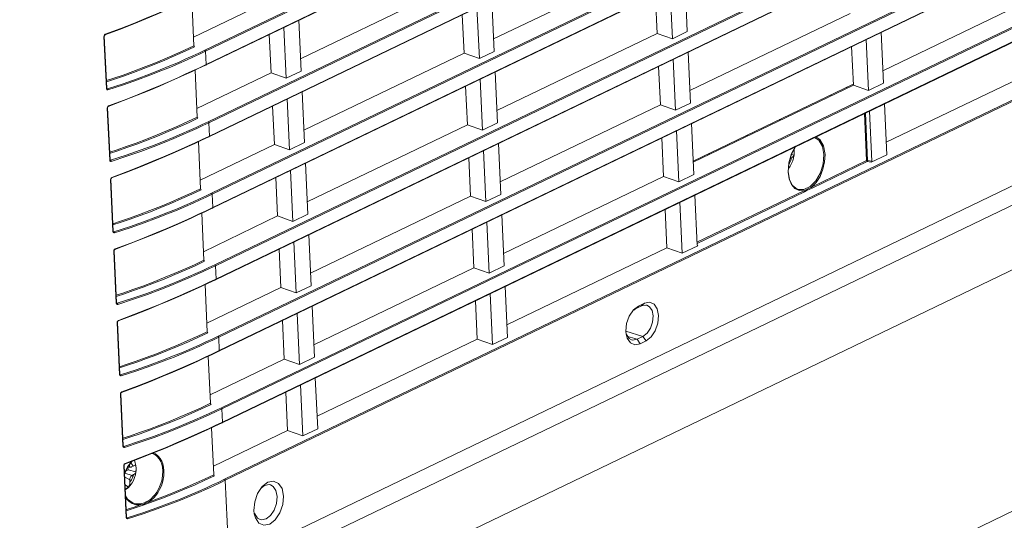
# Model space of a CAD drawing. Header units: millimetres. Extents: x 3925 to 5043, y -86 to 778.
# Tile 144 of 159: x 4868 to 4895, y 451 to 465. Entities that reach past the tile are written whole.
import ezdxf

# ---------------------------------------------------------------- set-up
doc = ezdxf.new("R2010")
doc.units = ezdxf.units.MM
doc.header["$LTSCALE"] = 46.255
for name, color, linetype in [('140-155102-0DXF_CONTINUOUS_LINE', 7, 'CONTINUOUS'), ('85-1A626G050DXF_CONTINUOUS_LINE', 7, 'CONTINUOUS'), ('H30-BOTTOM-CDXF_CONTINUOUS_LINE', 7, 'CONTINUOUS'), ('H30-LEFT-COVDXF_CONTINUOUS_LINE', 7, 'CONTINUOUS')]:
    doc.layers.add(name, color=color, linetype=linetype)

msp = doc.modelspace()

# ---------------------------------------------------------------- linework, layer by layer
at = {"layer": '140-155102-0DXF_CONTINUOUS_LINE', "color": 7, "linetype": 'Continuous', "lineweight": 0}
msp.add_line((4849.5562, 429.1649), (4908.9313, 457.7746), dxfattribs=at)
at = {"layer": '85-1A626G050DXF_CONTINUOUS_LINE', "color": 7, "linetype": 'Continuous', "lineweight": 0}
for p, q in [((4889.1846, 461.0271), (4889.2577, 461.0075)), ((4889.2602, 461.0368), (4889.2577, 461.0075)), ((4889.1899, 460.9333), (4889.1498, 460.9139)), ((4889.1497, 460.703), (4889.1027, 460.638)), ((4871.0922, 452.5946), (4871.1168, 452.5292)), ((4870.863, 452.3075), (4870.9167, 452.3334)), ((4870.9009, 452.3933), (4871.0008, 452.4074)), ((4870.9167, 452.3334), (4870.9139, 452.3951)), ((4870.9167, 452.3334), (4871.1346, 452.2749)), ((4871.0562, 452.4316), (4871.0161, 452.4122)), ((4871.1371, 452.3042), (4871.1346, 452.2749)), ((4870.823, 452.1423), (4870.9657, 452.0576)), ((4870.8324, 452.238), (4871.0267, 452.1814)), ((4870.9683, 452.0009), (4870.9657, 452.0576)), ((4871.0669, 452.2007), (4871.0267, 452.1814)), ((4870.8333, 451.9184), (4870.9286, 451.8573)), ((4870.8609, 451.817), (4870.8384, 451.8069))]:
    msp.add_line(p, q, dxfattribs=at)
for points in [[(4889.2585, 461.0134), (4889.2442, 460.9307), (4889.221, 460.8509), (4889.1893, 460.7743), (4889.1497, 460.703)], [(4889.2577, 461.0075), (4889.2504, 460.9863), (4889.2366, 460.9666), (4889.2163, 460.9487), (4889.1899, 460.9333)], [(4889.2562, 461.1636), (4889.2573, 461.1554), (4889.26, 461.1256), (4889.2613, 461.0959)], [(4889.2581, 461.1671), (4889.2631, 461.0972), (4889.2585, 461.0134)], [(4889.2613, 461.0959), (4889.2614, 461.0663), (4889.2602, 461.0368)], [(4889.1899, 460.9333), (4889.1798, 460.8957), (4889.1669, 460.8591), (4889.1513, 460.8241), (4889.1333, 460.7911), (4889.1141, 460.762)], [(4870.9466, 452.4731), (4870.9486, 452.4557), (4870.9532, 452.4402), (4870.9599, 452.4271), (4870.9687, 452.417), (4870.9791, 452.4103), (4870.9908, 452.4072), (4871.0008, 452.4074)], [(4870.9879, 452.5148), (4870.9893, 452.5142), (4871.0094, 452.4996), (4871.0275, 452.4807), (4871.0432, 452.4579), (4871.0562, 452.4316)], [(4871.0008, 452.4074), (4871.0033, 452.4079), (4871.0161, 452.4122)], [(4871.0562, 452.4316), (4871.0779, 452.4427), (4871.0957, 452.4535), (4871.1096, 452.4638), (4871.1194, 452.4735), (4871.125, 452.4824)], [(4871.1168, 452.5292), (4871.1341, 452.4481), (4871.14, 452.3647), (4871.1354, 452.2808)], [(4871.125, 452.4824), (4871.1303, 452.4526), (4871.1342, 452.4229), (4871.1369, 452.3931), (4871.1382, 452.3633)], [(4871.1382, 452.3633), (4871.1383, 452.3337), (4871.1371, 452.3042)], [(4871.0267, 452.1814), (4871.0141, 452.1735), (4871.0021, 452.1623), (4870.9912, 452.1484), (4870.9818, 452.1321), (4870.9743, 452.1142), (4870.969, 452.0953), (4870.9661, 452.0762), (4870.9657, 452.0576)], [(4871.0669, 452.2007), (4871.0567, 452.1631), (4871.0438, 452.1266), (4871.0282, 452.0915), (4871.0102, 452.0585), (4870.9902, 452.0282), (4870.9683, 452.0009)], [(4871.1354, 452.2808), (4871.1211, 452.1981), (4871.098, 452.1183), (4871.0662, 452.0417), (4871.0267, 451.9704), (4870.9796, 451.9055)], [(4871.1346, 452.2749), (4871.1273, 452.2537), (4871.1135, 452.234), (4871.0932, 452.2162), (4871.0669, 452.2007)], [(4870.9796, 451.9055), (4870.9258, 451.8486), (4870.8686, 451.8029), (4870.8394, 451.7859)], [(4870.9286, 451.8573), (4870.9076, 451.8429), (4870.885, 451.8294), (4870.8609, 451.817)], [(4870.9683, 452.0009), (4870.9682, 451.9732), (4870.9657, 451.9499), (4870.9618, 451.93), (4870.9569, 451.9128), (4870.9512, 451.8974), (4870.9446, 451.8833), (4870.9371, 451.87), (4870.9286, 451.8573)]]:
    msp.add_lwpolyline(points, dxfattribs=at)
at = {"layer": 'H30-BOTTOM-CDXF_CONTINUOUS_LINE', "color": 7, "linetype": 'Continuous', "lineweight": 0}
for p, q in [((4870.1666, 445.751), (4908.6317, 464.2853)), ((4887.9719, 461.5327), (4887.9706, 461.5604)), ((4886.9302, 461.0307), (4886.8935, 461.0414))]:
    msp.add_line(p, q, dxfattribs=at)
at = {"layer": 'H30-LEFT-COVDXF_CONTINUOUS_LINE', "color": 7, "linetype": 'Continuous', "lineweight": 0}
for p, q in [((4907.8767, 480.6896), (4873.0332, 463.9003)), ((4907.8784, 480.6541), (4873.0508, 463.8726)), ((4873.048, 463.497), (4907.8952, 480.2879)), ((4873.0521, 463.4883), (4907.8957, 480.2776)), ((4907.9674, 478.7182), (4873.1239, 461.9289)), ((4907.9691, 478.6828), (4873.1415, 461.9012)), ((4873.1387, 461.5256), (4907.9859, 478.3166)), ((4873.1428, 461.5169), (4907.9864, 478.3062)), ((4908.0582, 476.7468), (4873.2146, 459.9575)), ((4908.0598, 476.7114), (4873.2323, 459.9298)), ((4873.2294, 459.5542), (4908.0767, 476.3452)), ((4873.2336, 459.5455), (4908.0771, 476.3348)), ((4908.1489, 474.7754), (4873.3053, 457.9862)), ((4908.1505, 474.74), (4873.323, 457.9584)), ((4873.3202, 457.5828), (4908.1674, 474.3738)), ((4873.3243, 457.5741), (4908.1679, 474.3634)), ((4908.2396, 472.804), (4873.3961, 456.0148)), ((4908.2413, 472.7686), (4873.4137, 455.987)), ((4873.4109, 455.6114), (4908.2581, 472.4024)), ((4873.415, 455.6027), (4908.2586, 472.392)), ((4908.3304, 470.8326), (4873.4868, 454.0434)), ((4908.332, 470.7972), (4873.5045, 454.0156)), ((4873.5016, 453.64), (4908.3489, 470.431)), ((4873.5058, 453.6314), (4908.3493, 470.4206)), ((4908.4211, 468.8613), (4873.5775, 452.072)), ((4908.4227, 468.8258), (4873.5952, 452.0442)), ((4908.5276, 466.5481), (4873.7, 449.7665)), ((4880.9854, 464.2116), (4885.3955, 466.3366)), ((4908.5512, 466.0337), (4873.378, 449.0856)), ((4875.67, 463.6655), (4880.0801, 465.7905)), ((4885.907, 464.2179), (4885.8424, 465.621)), ((4886.252, 465.8184), (4886.3166, 464.4152)), ((4872.7333, 464.024), (4872.6735, 465.323)), ((4885.4374, 465.4259), (4885.4862, 464.3652)), ((4891.707, 463.3324), (4896.117, 465.4574)), ((4872.7224, 464.2603), (4874.7647, 465.2444)), ((4880.5916, 463.6718), (4880.527, 465.0749)), ((4880.9366, 465.2723), (4881.0012, 463.8691)), ((4880.122, 464.8798), (4880.1708, 463.8191)), ((4886.3916, 462.7863), (4890.8016, 464.9113)), ((4875.2762, 463.1257), (4875.2116, 464.5288)), ((4875.6212, 464.7262), (4875.6858, 463.323)), ((4870.3206, 462.8416), (4870.2545, 464.2783)), ((4870.3302, 462.8497), (4870.264, 464.2863)), ((4870.2686, 464.321), (4870.2912, 464.3384)), ((4874.8066, 464.3337), (4874.8554, 463.273)), ((4881.0762, 462.2402), (4885.4862, 464.3652)), ((4885.4862, 464.3652), (4885.907, 464.2179)), ((4886.3166, 464.4152), (4885.907, 464.2179)), ((4891.6581, 464.3931), (4891.7227, 462.99)), ((4890.8435, 464.0006), (4890.8923, 462.9399)), ((4891.3131, 462.7926), (4891.2485, 464.1958)), ((4873.0508, 463.8726), (4873.0677, 463.5064)), ((4875.7608, 461.6941), (4880.1708, 463.8191)), ((4880.1708, 463.8191), (4880.5916, 463.6718)), ((4881.0012, 463.8691), (4880.5916, 463.6718)), ((4886.3427, 463.847), (4886.4073, 462.4439)), ((4872.8494, 463.3915), (4873.0521, 463.4883)), ((4872.8647, 463.4095), (4873.048, 463.497)), ((4885.5281, 463.4545), (4885.5769, 462.3938)), ((4885.9977, 462.2465), (4885.9331, 463.6497)), ((4891.7977, 461.361), (4896.2077, 463.486)), ((4872.475, 463.2175), (4872.6617, 463.3035)), ((4872.49, 463.2353), (4872.6768, 463.3214)), ((4872.6617, 463.3035), (4872.8494, 463.3915)), ((4872.6768, 463.3214), (4872.8647, 463.4095)), ((4872.824, 462.0526), (4872.7642, 463.3516)), ((4872.8131, 462.2889), (4874.8554, 463.273)), ((4874.8554, 463.273), (4875.2762, 463.1257)), ((4875.6858, 463.323), (4875.2762, 463.1257)), ((4881.0273, 463.3009), (4881.0919, 461.8978)), ((4880.2127, 462.9084), (4880.2615, 461.8477)), ((4880.6823, 461.7004), (4880.6177, 463.1036)), ((4890.8911, 462.9676), (4886.481, 460.8426)), ((4886.4823, 460.8149), (4890.8923, 462.9399)), ((4890.7143, 462.8824), (4890.7156, 462.8547)), ((4890.8923, 462.9399), (4891.3131, 462.7926)), ((4891.7227, 462.99), (4891.3131, 462.7926)), ((4870.3473, 462.8371), (4870.3288, 462.8472)), ((4870.3349, 462.8383), (4870.3344, 462.8386)), ((4870.3349, 462.8383), (4870.3347, 462.8384)), ((4875.7119, 462.7548), (4875.7765, 461.3517)), ((4890.2737, 462.6418), (4890.2725, 462.6695)), ((4870.3593, 462.3496), (4870.3819, 462.367)), ((4874.8973, 462.3623), (4874.9461, 461.3016)), ((4875.3669, 461.1543), (4875.3023, 462.5574)), ((4881.1669, 460.2688), (4885.5769, 462.3938)), ((4885.5769, 462.3938), (4885.9977, 462.2465)), ((4886.4073, 462.4439), (4885.9977, 462.2465)), ((4891.7489, 462.4217), (4891.8134, 461.0186)), ((4870.4113, 460.8702), (4870.3452, 462.3069)), ((4870.4209, 460.8783), (4870.3548, 462.3149)), ((4891.2572, 460.8589), (4891.1975, 462.1561)), ((4891.2829, 460.8629), (4891.2229, 462.1683)), ((4891.4008, 460.8423), (4891.3372, 462.2234)), ((4873.1415, 461.9012), (4873.1584, 461.535)), ((4875.8515, 459.7227), (4880.2615, 461.8477)), ((4880.2615, 461.8477), (4880.6823, 461.7004)), ((4881.0919, 461.8978), (4880.6823, 461.7004)), ((4886.4335, 461.8756), (4886.498, 460.4725)), ((4888.8619, 461.9899), (4888.9023, 461.981)), ((4872.9554, 461.4381), (4873.1387, 461.5256)), ((4886.0884, 460.2751), (4886.0238, 461.6783)), ((4872.5658, 461.2461), (4872.7524, 461.3321)), ((4872.5807, 461.2639), (4872.7676, 461.35)), ((4872.7524, 461.3321), (4872.9401, 461.4201)), ((4872.7676, 461.35), (4872.9554, 461.4381)), ((4872.9147, 460.0812), (4872.8549, 461.3802)), ((4872.9039, 460.3175), (4874.9461, 461.3016)), ((4872.9401, 461.4201), (4873.1428, 461.5169)), ((4874.9461, 461.3016), (4875.3669, 461.1543)), ((4875.7765, 461.3517), (4875.3669, 461.1543)), ((4881.1181, 461.3295), (4881.1826, 459.9264)), ((4885.6189, 461.4831), (4885.6677, 460.4224)), ((4880.773, 459.729), (4880.7084, 461.1322)), ((4891.8134, 461.0186), (4891.3847, 460.812)), ((4870.438, 460.8657), (4870.4196, 460.8758)), ((4870.4256, 460.8669), (4870.4252, 460.8672)), ((4870.4256, 460.8669), (4870.4254, 460.867)), ((4875.8027, 460.7834), (4875.8672, 459.3803)), ((4880.3035, 460.937), (4880.3523, 459.8763)), ((4891.2572, 460.8589), (4889.7381, 460.1269)), ((4891.2749, 460.8312), (4889.7557, 460.0992)), ((4891.3847, 460.812), (4891.2749, 460.8312)), ((4891.4008, 460.8423), (4891.2829, 460.8629)), ((4875.4576, 459.1829), (4875.393, 460.5861)), ((4886.498, 460.4725), (4886.0884, 460.2751)), ((4889.1211, 460.3508), (4889.093, 460.5371)), ((4870.502, 458.8988), (4870.4359, 460.3355)), ((4870.5116, 458.9069), (4870.4455, 460.3435)), ((4870.45, 460.3782), (4870.4727, 460.3956)), ((4874.9881, 460.3909), (4875.0369, 459.3302)), ((4881.2576, 458.2974), (4885.6677, 460.4224)), ((4885.6677, 460.4224), (4886.0884, 460.2751)), ((4889.1851, 460.1975), (4889.1211, 460.3508)), ((4873.2323, 459.9298), (4873.2491, 459.5636)), ((4881.1826, 459.9264), (4880.773, 459.729)), ((4886.5262, 459.9052), (4886.5898, 458.5241)), ((4889.5318, 460.0275), (4886.5859, 458.6081)), ((4889.5494, 459.9998), (4886.5876, 458.5726)), ((4875.9422, 457.7513), (4880.3523, 459.8763)), ((4880.3523, 459.8763), (4880.773, 459.729)), ((4886.1792, 458.3037), (4886.1146, 459.7069)), ((4872.6565, 459.2747), (4872.8432, 459.3607)), ((4872.6714, 459.2925), (4872.8583, 459.3786)), ((4872.8432, 459.3607), (4873.0308, 459.4487)), ((4872.8583, 459.3786), (4873.0462, 459.4667)), ((4873.0055, 458.1098), (4872.9457, 459.4088)), ((4873.0308, 459.4487), (4873.2336, 459.5455)), ((4873.0462, 459.4667), (4873.2294, 459.5542)), ((4875.8672, 459.3803), (4875.4576, 459.1829)), ((4881.2088, 459.3581), (4881.2734, 457.955)), ((4885.7096, 459.5117), (4885.7584, 458.451)), ((4872.9946, 458.3461), (4875.0369, 459.3302)), ((4875.0369, 459.3302), (4875.4576, 459.1829)), ((4880.8637, 457.7576), (4880.7992, 459.1608)), ((4870.5288, 458.8943), (4870.5103, 458.9044)), ((4870.5164, 458.8955), (4870.5159, 458.8958)), ((4870.5164, 458.8955), (4870.5162, 458.8956)), ((4875.8934, 458.812), (4875.958, 457.4089)), ((4880.3942, 458.9656), (4880.443, 457.9049)), ((4875.5483, 457.2115), (4875.4838, 458.6147)), ((4870.5928, 456.9274), (4870.5266, 458.3641)), ((4870.6024, 456.9355), (4870.5362, 458.3721)), ((4870.5408, 458.4068), (4870.5634, 458.4242)), ((4875.0788, 458.4195), (4875.1276, 457.3588)), ((4881.3483, 456.3261), (4885.7584, 458.451)), ((4885.7584, 458.451), (4886.1792, 458.3037)), ((4886.6079, 458.5103), (4886.1792, 458.3037)), ((4886.6079, 458.5103), (4886.6005, 458.518)), ((4873.323, 457.9584), (4873.3399, 457.5922)), ((4876.0329, 455.7799), (4880.443, 457.9049)), ((4880.443, 457.9049), (4880.8637, 457.7576)), ((4881.2734, 457.955), (4880.8637, 457.7576)), ((4872.9339, 457.3894), (4873.1216, 457.4773)), ((4872.949, 457.4072), (4873.1369, 457.4953)), ((4873.1216, 457.4773), (4873.3243, 457.5741)), ((4873.1369, 457.4953), (4873.3202, 457.5828)), ((4872.7472, 457.3034), (4872.9339, 457.3894)), ((4872.7622, 457.3212), (4872.949, 457.4072)), ((4873.0962, 456.1384), (4873.0364, 457.4374)), ((4873.0853, 456.3747), (4875.1276, 457.3588)), ((4875.1276, 457.3588), (4875.5483, 457.2115)), ((4875.958, 457.4089), (4875.5483, 457.2115)), ((4880.9545, 455.7862), (4880.8899, 457.1894)), ((4881.2995, 457.3868), (4881.3641, 455.9836)), ((4870.6195, 456.9229), (4870.601, 456.933)), ((4870.6071, 456.9241), (4870.6066, 456.9244)), ((4870.6071, 456.9242), (4870.6069, 456.9242)), ((4880.4849, 456.9942), (4880.5337, 455.9335)), ((4884.973, 456.8487), (4885.1363, 456.9273)), ((4885.1363, 456.9273), (4885.0598, 456.8519)), ((4885.1363, 456.9273), (4885.2787, 456.9556)), ((4875.6391, 455.2401), (4875.5745, 456.6433)), ((4875.9841, 456.8407), (4876.0487, 455.4375)), ((4884.7203, 456.5714), (4884.8341, 456.7412)), ((4884.8341, 456.7412), (4884.973, 456.8487)), ((4884.8419, 456.731), (4884.8965, 456.7732)), ((4884.8965, 456.7732), (4885.0598, 456.8519)), ((4884.973, 456.8487), (4884.8965, 456.7732)), ((4885.0598, 456.8519), (4885.1761, 456.8746)), ((4885.1761, 456.8746), (4885.2026, 456.8697)), ((4870.6835, 454.9561), (4870.6174, 456.3927)), ((4870.6931, 454.9641), (4870.627, 456.4008)), ((4870.6315, 456.4355), (4870.6541, 456.4528)), ((4875.1695, 456.4481), (4875.2183, 455.3874)), ((4884.6388, 456.0691), (4884.6296, 456.1523)), ((4885.0985, 456.0112), (4884.6305, 456.1571)), ((4873.4137, 455.987), (4873.4306, 455.6208)), ((4876.1237, 453.8086), (4880.5337, 455.9335)), ((4880.5337, 455.9335), (4880.9545, 455.7862)), ((4881.3641, 455.9836), (4880.9545, 455.7862)), ((4884.6667, 455.967), (4884.6388, 456.0691)), ((4884.9352, 455.9325), (4884.6805, 456.0119)), ((4885.0985, 456.0112), (4884.9352, 455.9325)), ((4885.0209, 455.8099), (4884.9352, 455.9325)), ((4885.1841, 455.8886), (4885.0209, 455.8099)), ((4885.1841, 455.8886), (4885.0985, 456.0112)), ((4873.2123, 455.506), (4873.415, 455.6027)), ((4873.2276, 455.5239), (4873.4109, 455.6114)), ((4872.838, 455.332), (4873.0246, 455.418)), ((4872.8529, 455.3498), (4873.0398, 455.4359)), ((4873.0246, 455.418), (4873.2123, 455.506)), ((4873.0398, 455.4359), (4873.2276, 455.5239)), ((4873.1869, 454.167), (4873.1271, 455.466)), ((4873.176, 454.4034), (4875.2183, 455.3874)), ((4875.2183, 455.3874), (4875.6391, 455.2401)), ((4876.0487, 455.4375), (4875.6391, 455.2401)), ((4870.7102, 454.9515), (4870.6917, 454.9616)), ((4870.6978, 454.9528), (4870.6974, 454.953)), ((4870.6978, 454.9528), (4870.6976, 454.9528)), ((4876.0749, 454.8693), (4876.1394, 453.4661)), ((4870.7222, 454.4641), (4870.7448, 454.4814)), ((4875.2602, 454.4767), (4875.3091, 453.416)), ((4875.7298, 453.2687), (4875.6652, 454.6719)), ((4870.7742, 452.9847), (4870.7081, 454.4213)), ((4870.7838, 452.9927), (4870.7177, 454.4294)), ((4873.5045, 454.0156), (4873.5213, 453.6494)), ((4872.9287, 453.3606), (4873.1153, 453.4466)), ((4872.9436, 453.3784), (4873.1305, 453.4645)), ((4873.1153, 453.4466), (4873.303, 453.5346)), ((4873.1305, 453.4645), (4873.3184, 453.5526)), ((4873.2776, 452.1956), (4873.2179, 453.4946)), ((4873.2668, 452.432), (4875.3091, 453.416)), ((4873.303, 453.5346), (4873.5058, 453.6314)), ((4873.3184, 453.5526), (4873.5016, 453.64)), ((4875.3091, 453.416), (4875.7298, 453.2687)), ((4876.1394, 453.4661), (4875.7298, 453.2687)), ((4871.2319, 453.1202), (4870.8009, 452.9802)), ((4870.8009, 452.9802), (4870.7825, 452.9902)), ((4870.7886, 452.9814), (4870.7881, 452.9816)), ((4870.7885, 452.9814), (4870.7884, 452.9814)), ((4871.2468, 453.0913), (4870.8152, 452.9509)), ((4870.8235, 452.4933), (4871.2492, 452.6537)), ((4870.8356, 452.51), (4871.2619, 452.6706)), ((4870.9122, 452.4191), (4871.0335, 452.5724)), ((4871.2492, 452.6537), (4871.6222, 452.8004)), ((4871.2619, 452.6706), (4871.6355, 452.8176)), ((4870.865, 451.0133), (4870.7988, 452.4499)), ((4870.8745, 451.0213), (4870.8084, 452.458)), ((4870.8129, 452.4927), (4870.8356, 452.51)), ((4870.813, 452.2247), (4870.9037, 452.4201)), ((4870.8198, 452.2097), (4870.9122, 452.4191)), ((4870.9037, 452.4201), (4871.0124, 452.5645)), ((4873.7, 449.7665), (4873.5952, 452.0442)), ((4872.5313, 451.8576), (4872.7917, 451.9714)), ((4874.4851, 451.6813), (4874.6115, 451.87)), ((4874.5852, 451.8307), (4874.6767, 451.9015)), ((4874.6115, 451.87), (4874.766, 451.9894)), ((4874.6767, 451.9015), (4874.8033, 451.9265)), ((4874.766, 451.9894), (4874.9242, 452.0207)), ((4874.8033, 451.9265), (4874.8376, 451.9199)), ((4870.864, 451.1989), (4871.0874, 451.2723)), ((4871.0508, 451.4205), (4871.0501, 451.4207)), ((4871.124, 451.3992), (4871.0508, 451.4205)), ((4871.0874, 451.2723), (4871.3374, 451.358)), ((4871.0888, 451.3066), (4871.2588, 451.3647)), ((4871.191, 451.3924), (4871.124, 451.3992)), ((4871.2461, 451.395), (4871.191, 451.3924)), ((4871.2588, 451.3647), (4871.3078, 451.3771)), ((4874.3946, 451.1233), (4874.3843, 451.2156)), ((4870.8917, 451.0088), (4870.8732, 451.0189)), ((4870.8793, 451.01), (4870.8788, 451.0102)), ((4870.8793, 451.01), (4870.8791, 451.0101)), ((4874.4255, 451.0098), (4874.3946, 451.1233))]:
    msp.add_line(p, q, dxfattribs=at)
for points in [[(4870.2791, 464.3216), (4870.7048, 464.4821), (4871.0778, 464.6288), (4871.4061, 464.7627), (4871.6958, 464.8847), (4871.9522, 464.9956), (4872.1806, 465.0968), (4872.3843, 465.1889)], [(4870.2912, 464.3384), (4870.7176, 464.499), (4871.0911, 464.6459), (4871.4198, 464.78), (4871.7099, 464.9021), (4871.9667, 465.0132), (4872.1953, 465.1145), (4872.3993, 465.2067)], [(4870.2545, 464.2783), (4870.2575, 464.2999), (4870.2686, 464.321)], [(4870.2545, 464.2783), (4870.2625, 464.2827), (4870.264, 464.2863)], [(4870.2641, 464.2862), (4870.2675, 464.3036), (4870.2783, 464.3182), (4870.2842, 464.3217)], [(4870.2842, 464.3217), (4870.2858, 464.3225), (4870.2901, 464.3285), (4870.2912, 464.3383)], [(4870.3196, 463.0272), (4870.5431, 463.1006), (4870.793, 463.1864), (4871.065, 463.2842), (4871.3499, 463.3916), (4871.6407, 463.5066), (4871.9318, 463.6272), (4872.2174, 463.7508), (4872.4905, 463.8741), (4872.7492, 463.9954)], [(4870.3204, 463.0613), (4870.5286, 463.1296), (4870.7784, 463.2154), (4871.0502, 463.3131), (4871.335, 463.4205), (4871.6256, 463.5354), (4871.9164, 463.6559), (4872.2019, 463.7796), (4872.4748, 463.9028), (4872.7333, 464.024)], [(4872.7333, 464.024), (4872.7382, 464.0072), (4872.7492, 463.9954)], [(4873.0332, 463.9003), (4872.8709, 463.823), (4872.7, 463.7434), (4872.5118, 463.658)], [(4873.0508, 463.8726), (4872.8884, 463.7952), (4872.7173, 463.7155), (4872.5289, 463.63)], [(4873.0508, 463.8726), (4873.0482, 463.8839), (4873.0418, 463.8939), (4873.0332, 463.9003)], [(4872.5118, 463.658), (4872.3026, 463.5657), (4872.0681, 463.4656), (4871.8035, 463.3569), (4871.5038, 463.2391), (4871.1638, 463.1123), (4870.7782, 462.9772), (4870.3473, 462.8371)], [(4872.5289, 463.63), (4872.3195, 463.5376), (4872.0847, 463.4374), (4871.8198, 463.3286), (4871.5197, 463.2106), (4871.1792, 463.0836), (4870.7931, 462.9483), (4870.3616, 462.8079)], [(4873.0677, 463.5064), (4873.066, 463.4963), (4873.0604, 463.4898), (4873.0521, 463.4883)], [(4870.3699, 462.3503), (4870.7955, 462.5107), (4871.1685, 462.6574), (4871.4968, 462.7913), (4871.7865, 462.9133), (4872.043, 463.0242), (4872.2713, 463.1254), (4872.475, 463.2175)], [(4870.3819, 462.367), (4870.8083, 462.5276), (4871.1818, 462.6745), (4871.5105, 462.8086), (4871.8006, 462.9307), (4872.0574, 463.0418), (4872.286, 463.1431), (4872.49, 463.2353)], [(4870.3302, 462.8497), (4870.3286, 462.8461), (4870.3206, 462.8416)], [(4870.3616, 462.8079), (4870.3442, 462.8072), (4870.3293, 462.8169), (4870.3206, 462.8416)], [(4870.3347, 462.8384), (4870.3339, 462.8389), (4870.3304, 462.8473), (4870.3302, 462.8497)], [(4870.3474, 462.837), (4870.338, 462.8371), (4870.3349, 462.8383)], [(4870.3616, 462.8079), (4870.3596, 462.8195), (4870.3544, 462.83), (4870.3474, 462.837)], [(4870.3452, 462.3069), (4870.3482, 462.3285), (4870.3593, 462.3496)], [(4870.3548, 462.3148), (4870.3583, 462.3322), (4870.3691, 462.3468), (4870.3749, 462.3503)], [(4870.3749, 462.3503), (4870.3765, 462.3511), (4870.3808, 462.3571), (4870.3819, 462.3669)], [(4870.3452, 462.3069), (4870.3532, 462.3113), (4870.3548, 462.3149)], [(4870.4104, 461.0558), (4870.6338, 461.1292), (4870.8837, 461.215), (4871.1557, 461.3128), (4871.4407, 461.4202), (4871.7314, 461.5352), (4872.0225, 461.6558), (4872.3081, 461.7794), (4872.5813, 461.9027), (4872.8399, 462.024)], [(4870.4112, 461.0899), (4870.6193, 461.1582), (4870.8691, 461.244), (4871.1409, 461.3417), (4871.4257, 461.4491), (4871.7163, 461.5641), (4872.0072, 461.6846), (4872.2926, 461.8082), (4872.5656, 461.9314), (4872.824, 462.0526)], [(4873.1239, 461.9289), (4872.9616, 461.8516), (4872.7908, 461.7721), (4872.6025, 461.6866)], [(4873.1415, 461.9012), (4872.9791, 461.8238), (4872.8081, 461.7442), (4872.6196, 461.6586)], [(4872.824, 462.0526), (4872.8289, 462.0358), (4872.8399, 462.024)], [(4873.1415, 461.9012), (4873.1389, 461.9125), (4873.1325, 461.9226), (4873.1239, 461.9289)], [(4872.6025, 461.6866), (4872.3933, 461.5943), (4872.1588, 461.4942), (4871.8943, 461.3855), (4871.5945, 461.2677), (4871.2545, 461.1409), (4870.869, 461.0058), (4870.438, 460.8657)], [(4872.6196, 461.6586), (4872.4102, 461.5662), (4872.1754, 461.466), (4871.9106, 461.3572), (4871.6104, 461.2392), (4871.2699, 461.1122), (4870.8838, 460.9769), (4870.4523, 460.8365)], [(4873.1584, 461.535), (4873.1567, 461.5249), (4873.1511, 461.5184), (4873.1428, 461.5169)], [(4870.4727, 460.3956), (4870.899, 460.5562), (4871.2726, 460.7031), (4871.6013, 460.8372), (4871.8913, 460.9593), (4872.1481, 461.0704), (4872.3768, 461.1717), (4872.5807, 461.2639)], [(4889.8264, 461.4954), (4889.9424, 461.4179), (4890.0377, 461.2494), (4890.0784, 461.0253)], [(4889.8568, 461.51), (4889.9708, 461.4344), (4890.0697, 461.2601), (4890.1119, 461.0281)], [(4870.4606, 460.3789), (4870.8863, 460.5393), (4871.2593, 460.686), (4871.5875, 460.8199), (4871.8772, 460.9419), (4872.1337, 461.0528), (4872.3621, 461.154), (4872.5658, 461.2461)], [(4889.093, 460.5371), (4889.1122, 460.7973), (4889.1905, 461.0567), (4889.2933, 461.2385)], [(4889.297, 461.2403), (4889.1855, 461.0303), (4889.1158, 460.7869), (4889.0991, 460.5438)], [(4890.0784, 461.0253), (4890.0596, 460.7725), (4889.9836, 460.5215), (4889.8596, 460.3026), (4889.7024, 460.1422), (4889.5312, 460.0597), (4889.3664, 460.0649), (4889.3442, 460.0731)], [(4890.1119, 461.0281), (4890.1019, 460.8239), (4890.0546, 460.6169), (4889.9737, 460.4224), (4889.8655, 460.255), (4889.7381, 460.1269)], [(4870.4209, 460.8783), (4870.4193, 460.8747), (4870.4113, 460.8702)], [(4870.4523, 460.8365), (4870.4349, 460.8358), (4870.42, 460.8455), (4870.4113, 460.8702)], [(4870.4254, 460.867), (4870.4246, 460.8676), (4870.4211, 460.8759), (4870.4209, 460.8783)], [(4870.4382, 460.8657), (4870.4287, 460.8657), (4870.4256, 460.8669)], [(4870.4523, 460.8365), (4870.4503, 460.8481), (4870.4452, 460.8586), (4870.4382, 460.8657)], [(4891.2829, 460.8629), (4891.2736, 460.8628), (4891.2646, 460.8615), (4891.2572, 460.8589)], [(4891.2572, 460.8589), (4891.2598, 460.8477), (4891.2662, 460.8376), (4891.2749, 460.8312)], [(4891.2749, 460.8312), (4891.2784, 460.8392), (4891.2813, 460.8508), (4891.2829, 460.8629)], [(4889.0991, 460.5438), (4889.1356, 460.3318), (4889.2199, 460.1695), (4889.3442, 460.0731)], [(4870.4359, 460.3355), (4870.4389, 460.3571), (4870.45, 460.3782)], [(4870.4359, 460.3355), (4870.4439, 460.34), (4870.4455, 460.3435)], [(4870.4455, 460.3434), (4870.449, 460.3608), (4870.4598, 460.3754), (4870.4657, 460.3789)], [(4870.4657, 460.3789), (4870.4672, 460.3797), (4870.4716, 460.3857), (4870.4726, 460.3956)], [(4889.5318, 460.0275), (4889.3985, 460.0299), (4889.2799, 460.0879), (4889.1851, 460.1975)], [(4870.5011, 459.0844), (4870.7245, 459.1578), (4870.9745, 459.2436), (4871.2464, 459.3414), (4871.5314, 459.4488), (4871.8222, 459.5638), (4872.1132, 459.6844), (4872.3988, 459.8081), (4872.672, 459.9313), (4872.9306, 460.0526)], [(4870.5019, 459.1185), (4870.71, 459.1869), (4870.9598, 459.2726), (4871.2316, 459.3703), (4871.5164, 459.4777), (4871.807, 459.5927), (4872.0979, 459.7132), (4872.3833, 459.8368), (4872.6563, 459.96), (4872.9147, 460.0812)], [(4873.2146, 459.9575), (4873.0523, 459.8802), (4872.8815, 459.8007), (4872.6933, 459.7152)], [(4873.2323, 459.9298), (4873.0698, 459.8524), (4872.8988, 459.7728), (4872.7104, 459.6872)], [(4872.9147, 460.0812), (4872.9196, 460.0644), (4872.9306, 460.0526)], [(4873.2323, 459.9298), (4873.2296, 459.9412), (4873.2232, 459.9512), (4873.2146, 459.9575)], [(4889.7381, 460.1269), (4889.699, 460.1038), (4889.664, 460.0851), (4889.6335, 460.0699), (4889.6031, 460.0558), (4889.5693, 460.0414), (4889.5318, 460.0275)], [(4889.5318, 460.0275), (4889.5344, 460.0162), (4889.5408, 460.0062), (4889.5494, 459.9998)], [(4889.7557, 460.0992), (4889.7144, 460.0801), (4889.6736, 460.0614), (4889.6328, 460.0418), (4889.5914, 460.0208), (4889.5494, 459.9998)], [(4889.7381, 460.1269), (4889.7407, 460.1156), (4889.7471, 460.1056), (4889.7557, 460.0992)], [(4872.6933, 459.7152), (4872.4841, 459.6229), (4872.2496, 459.5228), (4871.985, 459.4141), (4871.6852, 459.2963), (4871.3452, 459.1695), (4870.9597, 459.0344), (4870.5288, 458.8943)], [(4872.7104, 459.6872), (4872.5009, 459.5948), (4872.2662, 459.4946), (4872.0013, 459.3858), (4871.7011, 459.2678), (4871.3607, 459.1408), (4870.9746, 459.0055), (4870.543, 458.8651)], [(4873.2491, 459.5636), (4873.2475, 459.5535), (4873.2418, 459.547), (4873.2336, 459.5455)], [(4870.5513, 458.4075), (4870.977, 458.5679), (4871.35, 458.7146), (4871.6783, 458.8485), (4871.9679, 458.9705), (4872.2244, 459.0814), (4872.4528, 459.1826), (4872.6565, 459.2747)], [(4870.5634, 458.4242), (4870.9898, 458.5848), (4871.3633, 458.7317), (4871.692, 458.8658), (4871.9821, 458.9879), (4872.2388, 459.099), (4872.4675, 459.2003), (4872.6714, 459.2925)], [(4870.5116, 458.9069), (4870.51, 458.9033), (4870.502, 458.8988)], [(4870.543, 458.8651), (4870.5256, 458.8644), (4870.5108, 458.8741), (4870.502, 458.8988)], [(4870.5162, 458.8956), (4870.5153, 458.8962), (4870.5118, 458.9045), (4870.5116, 458.9069)], [(4870.5289, 458.8943), (4870.5194, 458.8943), (4870.5164, 458.8955)], [(4870.5431, 458.8651), (4870.541, 458.8767), (4870.5359, 458.8872), (4870.5289, 458.8943)], [(4870.5266, 458.3641), (4870.5296, 458.3857), (4870.5408, 458.4068)], [(4870.5266, 458.3641), (4870.5346, 458.3686), (4870.5362, 458.3721)], [(4870.5362, 458.3719), (4870.5397, 458.3893), (4870.5505, 458.404), (4870.5564, 458.4075)], [(4870.5564, 458.4075), (4870.5579, 458.4083), (4870.5623, 458.4143), (4870.5634, 458.4242)], [(4870.5918, 457.113), (4870.8152, 457.1864), (4871.0652, 457.2722), (4871.3372, 457.37), (4871.6221, 457.4775), (4871.9129, 457.5925), (4872.2039, 457.713), (4872.4895, 457.8367), (4872.7627, 457.9599), (4873.0213, 458.0812)], [(4870.5926, 457.1471), (4870.8008, 457.2155), (4871.0506, 457.3012), (4871.3224, 457.3989), (4871.6071, 457.5063), (4871.8978, 457.6213), (4872.1886, 457.7418), (4872.4741, 457.8654), (4872.747, 457.9886), (4873.0055, 458.1098)], [(4873.0055, 458.1098), (4873.0104, 458.093), (4873.0213, 458.0812)], [(4872.784, 457.7438), (4872.5748, 457.6516), (4872.3403, 457.5515), (4872.0757, 457.4427), (4871.776, 457.3249), (4871.436, 457.1981), (4871.0504, 457.063), (4870.6195, 456.9229)], [(4873.3053, 457.9862), (4873.1431, 457.9088), (4872.9722, 457.8293), (4872.784, 457.7438)], [(4873.323, 457.9584), (4873.1606, 457.881), (4872.9895, 457.8014), (4872.8011, 457.7158)], [(4873.323, 457.9584), (4873.3203, 457.9698), (4873.314, 457.9798), (4873.3053, 457.9862)], [(4872.8011, 457.7158), (4872.5917, 457.6235), (4872.3569, 457.5232), (4872.092, 457.4144), (4871.7918, 457.2964), (4871.4514, 457.1694), (4871.0653, 457.0341), (4870.6337, 456.8937)], [(4873.3399, 457.5922), (4873.3382, 457.5821), (4873.3326, 457.5756), (4873.3243, 457.5741)], [(4870.6421, 456.4361), (4871.0677, 456.5965), (4871.4407, 456.7432), (4871.769, 456.8771), (4872.0587, 456.9991), (4872.3151, 457.1101), (4872.5435, 457.2112), (4872.7472, 457.3034)], [(4870.6541, 456.4528), (4871.0805, 456.6134), (4871.454, 456.7603), (4871.7827, 456.8944), (4872.0728, 457.0166), (4872.3296, 457.1276), (4872.5582, 457.2289), (4872.7622, 457.3212)], [(4870.6024, 456.9355), (4870.6008, 456.9319), (4870.5928, 456.9274)], [(4870.6337, 456.8937), (4870.6164, 456.8931), (4870.6015, 456.9027), (4870.5928, 456.9274)], [(4870.6069, 456.9242), (4870.6061, 456.9248), (4870.6026, 456.9331), (4870.6024, 456.9355)], [(4870.6196, 456.9229), (4870.6102, 456.9229), (4870.6071, 456.9241)], [(4870.6338, 456.8937), (4870.6318, 456.9053), (4870.6266, 456.9158), (4870.6196, 456.9229)], [(4885.2787, 456.9556), (4885.4031, 456.9004), (4885.4905, 456.7702), (4885.5276, 456.585), (4885.5088, 456.3727), (4885.4369, 456.1658), (4885.3228, 455.9958), (4885.1841, 455.8886)], [(4885.2026, 456.8697), (4885.2768, 456.8291), (4885.3468, 456.7239), (4885.3765, 456.5748), (4885.3615, 456.4041), (4885.3041, 456.2376), (4885.2118, 456.0991), (4885.0985, 456.0112)], [(4870.6174, 456.3927), (4870.6204, 456.4143), (4870.6315, 456.4355)], [(4870.6174, 456.3927), (4870.6254, 456.3972), (4870.627, 456.4008)], [(4870.627, 456.4006), (4870.6305, 456.418), (4870.6412, 456.4326), (4870.6471, 456.4362)], [(4870.6471, 456.4362), (4870.6487, 456.4369), (4870.653, 456.4429), (4870.6541, 456.4528)], [(4884.6296, 456.1523), (4884.6484, 456.3645), (4884.7203, 456.5714)], [(4870.6825, 455.1416), (4870.906, 455.215), (4871.1559, 455.3008), (4871.4279, 455.3986), (4871.7128, 455.5061), (4872.0036, 455.6211), (4872.2947, 455.7416), (4872.5803, 455.8653), (4872.8535, 455.9886), (4873.1121, 456.1098)], [(4870.6833, 455.1757), (4870.8915, 455.2441), (4871.1413, 455.3298), (4871.4131, 455.4275), (4871.6979, 455.5349), (4871.9885, 455.6499), (4872.2794, 455.7704), (4872.5648, 455.894), (4872.8377, 456.0172), (4873.0962, 456.1384)], [(4873.0962, 456.1384), (4873.1011, 456.1216), (4873.1121, 456.1098)], [(4873.3961, 456.0148), (4873.2338, 455.9374), (4873.063, 455.8579), (4872.8747, 455.7724)], [(4873.4137, 455.987), (4873.2513, 455.9096), (4873.0803, 455.83), (4872.8918, 455.7444)], [(4873.4137, 455.987), (4873.4111, 455.9984), (4873.4047, 456.0084), (4873.3961, 456.0148)], [(4884.7851, 455.9168), (4884.7182, 455.9553), (4884.6482, 456.0605), (4884.6454, 456.071)], [(4885.0209, 455.8099), (4884.8785, 455.7817), (4884.7541, 455.8368), (4884.6667, 455.967)], [(4884.9352, 455.9325), (4884.8189, 455.9098), (4884.7851, 455.9168)], [(4872.8747, 455.7724), (4872.6655, 455.6802), (4872.431, 455.5801), (4872.1665, 455.4714), (4871.8667, 455.3535), (4871.5267, 455.2267), (4871.1411, 455.0916), (4870.7102, 454.9515)], [(4872.8918, 455.7444), (4872.6824, 455.6521), (4872.4476, 455.5518), (4872.1827, 455.443), (4871.8826, 455.325), (4871.5421, 455.198), (4871.156, 455.0627), (4870.7245, 454.9223)], [(4873.4306, 455.6208), (4873.4289, 455.6107), (4873.4233, 455.6042), (4873.415, 455.6027)], [(4870.7328, 454.4647), (4871.1585, 454.6251), (4871.5315, 454.7718), (4871.8597, 454.9058), (4872.1494, 455.0277), (4872.4059, 455.1387), (4872.6343, 455.2398), (4872.838, 455.332)], [(4870.7448, 454.4814), (4871.1712, 454.642), (4871.5447, 454.7889), (4871.8735, 454.923), (4872.1635, 455.0452), (4872.4203, 455.1562), (4872.649, 455.2575), (4872.8529, 455.3498)], [(4870.6931, 454.9641), (4870.6915, 454.9605), (4870.6835, 454.9561)], [(4870.7245, 454.9223), (4870.7071, 454.9217), (4870.6922, 454.9313), (4870.6835, 454.9561)], [(4870.6976, 454.9528), (4870.6968, 454.9534), (4870.6933, 454.9617), (4870.6931, 454.9641)], [(4870.7103, 454.9515), (4870.7009, 454.9515), (4870.6978, 454.9528)], [(4870.7245, 454.9223), (4870.7225, 454.9339), (4870.7174, 454.9445), (4870.7103, 454.9515)], [(4870.7378, 454.4648), (4870.7394, 454.4655), (4870.7438, 454.4715), (4870.7448, 454.4814)], [(4870.7081, 454.4213), (4870.7111, 454.4429), (4870.7222, 454.4641)], [(4870.7081, 454.4213), (4870.7161, 454.4258), (4870.7177, 454.4294)], [(4870.7177, 454.4291), (4870.7212, 454.4465), (4870.732, 454.4612), (4870.7378, 454.4648)], [(4871.232, 453.3584), (4871.5038, 453.4561), (4871.7886, 453.5635), (4872.0792, 453.6785), (4872.3701, 453.799), (4872.6555, 453.9226), (4872.9285, 454.0458), (4873.1869, 454.167)], [(4871.2467, 453.3294), (4871.5186, 453.4272), (4871.8036, 453.5347), (4872.0944, 453.6497), (4872.3854, 453.7702), (4872.671, 453.8939), (4872.9442, 454.0172), (4873.2028, 454.1384)], [(4873.4868, 454.0434), (4873.3245, 453.966), (4873.1537, 453.8865), (4872.9655, 453.801)], [(4873.5045, 454.0156), (4873.342, 453.9382), (4873.171, 453.8586), (4872.9826, 453.7731)], [(4873.1869, 454.167), (4873.1918, 454.1502), (4873.2028, 454.1384)], [(4873.5045, 454.0156), (4873.5018, 454.027), (4873.4954, 454.037), (4873.4868, 454.0434)], [(4872.9655, 453.801), (4872.7563, 453.7088), (4872.5217, 453.6087), (4872.2572, 453.5), (4871.9574, 453.3821), (4871.6174, 453.2553), (4871.2319, 453.1202)], [(4872.9826, 453.7731), (4872.7731, 453.6807), (4872.5383, 453.5805), (4872.2735, 453.4716), (4871.9733, 453.3536), (4871.6329, 453.2266), (4871.2468, 453.0913)], [(4873.5213, 453.6494), (4873.5196, 453.6393), (4873.514, 453.6328), (4873.5058, 453.6314)], [(4870.7733, 453.1703), (4870.9967, 453.2436), (4871.2467, 453.3294)], [(4870.7741, 453.2043), (4870.9822, 453.2727), (4871.232, 453.3584)], [(4871.6222, 452.8004), (4871.9504, 452.9344), (4872.2401, 453.0563), (4872.4966, 453.1673), (4872.725, 453.2684), (4872.9287, 453.3606)], [(4871.6355, 452.8176), (4871.9642, 452.9517), (4872.2543, 453.0738), (4872.511, 453.1849), (4872.7397, 453.2861), (4872.9436, 453.3784)], [(4870.7838, 452.9927), (4870.7822, 452.9891), (4870.7742, 452.9847)], [(4870.8152, 452.9509), (4870.7978, 452.9503), (4870.7829, 452.9599), (4870.7742, 452.9847)], [(4870.7884, 452.9814), (4870.7875, 452.982), (4870.784, 452.9903), (4870.7838, 452.9927)], [(4870.8011, 452.9801), (4870.7916, 452.9802), (4870.7886, 452.9814)], [(4870.8153, 452.9509), (4870.8132, 452.9625), (4870.8081, 452.9731), (4870.8011, 452.9801)], [(4871.5787, 452.7833), (4871.6507, 452.7531), (4871.7216, 452.6984), (4871.776, 452.6327), (4871.8159, 452.5612), (4871.8438, 452.4869), (4871.863, 452.4048), (4871.8734, 452.3075)], [(4871.6123, 452.7966), (4871.6757, 452.77), (4871.7489, 452.7135), (4871.8049, 452.6457), (4871.8461, 452.5718), (4871.8749, 452.495), (4871.8948, 452.4101), (4871.9055, 452.3096)], [(4870.7988, 452.4499), (4870.8018, 452.4715), (4870.8129, 452.4927)], [(4870.7988, 452.4499), (4870.8068, 452.4544), (4870.8084, 452.458)], [(4870.8084, 452.4578), (4870.8119, 452.4751), (4870.8227, 452.4898), (4870.8286, 452.4934)], [(4870.8286, 452.4934), (4870.8301, 452.4941), (4870.8345, 452.5001), (4870.8356, 452.51)], [(4871.8734, 452.3075), (4871.8688, 452.167), (4871.8438, 452.0288), (4871.805, 451.9072), (4871.7588, 451.8046), (4871.7081, 451.7178), (4871.6556, 451.6455), (4871.6033, 451.5861), (4871.5524, 451.538), (4871.5035, 451.4995), (4871.4571, 451.4689)], [(4871.9055, 452.3096), (4871.9007, 452.1643), (4871.8749, 452.0214), (4871.835, 451.8956), (4871.7873, 451.7894), (4871.7351, 451.6996), (4871.681, 451.6247), (4871.627, 451.5632), (4871.5745, 451.5134), (4871.5242, 451.4734), (4871.4763, 451.4416)], [(4873.5775, 452.072), (4873.4153, 451.9947), (4873.2444, 451.9151), (4873.0562, 451.8297), (4872.847, 451.7374), (4872.6125, 451.6373), (4872.3479, 451.5286), (4872.0481, 451.4107), (4871.7082, 451.2839), (4871.3226, 451.1489), (4870.8917, 451.0088)], [(4873.5952, 452.0442), (4873.4327, 451.9668), (4873.2617, 451.8872), (4873.0733, 451.8017), (4872.8639, 451.7093), (4872.6291, 451.6091), (4872.3642, 451.5002), (4872.064, 451.3822), (4871.7236, 451.2553), (4871.3375, 451.1199), (4870.9059, 450.9796)], [(4872.7617, 451.9225), (4873.0349, 452.0458), (4873.2935, 452.167)], [(4872.7917, 451.9714), (4873.0409, 452.0844), (4873.2776, 452.1956)], [(4873.2776, 452.1956), (4873.2825, 452.1788), (4873.2935, 452.167)], [(4873.5952, 452.0442), (4873.5925, 452.0556), (4873.5862, 452.0656), (4873.5775, 452.072)], [(4871.3374, 451.358), (4871.6093, 451.4558), (4871.8943, 451.5633), (4872.1851, 451.6783), (4872.4761, 451.7988), (4872.7617, 451.9225)], [(4871.4763, 451.4416), (4871.7327, 451.5362), (4871.9975, 451.6382), (4872.2651, 451.7459), (4872.5313, 451.8576)], [(4874.8376, 451.9199), (4874.9139, 451.8775), (4874.9916, 451.7618), (4875.0245, 451.5971)], [(4874.9242, 452.0207), (4875.0624, 451.9594), (4875.1595, 451.8148), (4875.2007, 451.609)], [(4871.0509, 451.4205), (4871.0293, 451.4299), (4870.9016, 451.5275), (4870.847, 451.6189)], [(4870.9435, 451.4599), (4870.8782, 451.5292), (4870.849, 451.5755)], [(4874.3843, 451.2156), (4874.4052, 451.4514), (4874.4851, 451.6813)], [(4875.2007, 451.609), (4875.1798, 451.3732), (4875.0999, 451.1433), (4874.9732, 450.9544), (4874.8191, 450.8352), (4874.6608, 450.8039), (4874.5226, 450.8652), (4874.4255, 451.0098)], [(4875.0245, 451.5971), (4875.0078, 451.4085), (4874.9439, 451.2246), (4874.8426, 451.0735), (4874.7192, 450.9781), (4874.5927, 450.953), (4874.5584, 450.9597)], [(4870.8648, 451.233), (4870.9309, 451.2543), (4871.0888, 451.3066)], [(4871.2588, 451.3647), (4871.133, 451.3688), (4871.028, 451.4038), (4870.9435, 451.4599)], [(4871.4571, 451.4689), (4871.4172, 451.4465), (4871.3776, 451.4279), (4871.3362, 451.4131), (4871.292, 451.402), (4871.2461, 451.395)], [(4871.2588, 451.3647), (4871.2581, 451.3772), (4871.2535, 451.3882), (4871.2461, 451.395)], [(4871.3078, 451.3771), (4871.3511, 451.3902), (4871.3887, 451.4036), (4871.4304, 451.4206), (4871.4762, 451.4416)], [(4871.4762, 451.4416), (4871.4723, 451.4525), (4871.4654, 451.4624), (4871.4571, 451.4689)], [(4870.8745, 451.0213), (4870.8729, 451.0177), (4870.865, 451.0133)], [(4870.9059, 450.9796), (4870.8886, 450.9789), (4870.8737, 450.9885), (4870.865, 451.0133)], [(4870.8791, 451.0101), (4870.8783, 451.0106), (4870.8748, 451.019), (4870.8745, 451.0213)], [(4870.8918, 451.0087), (4870.8824, 451.0088), (4870.8793, 451.01)], [(4870.906, 450.9796), (4870.9039, 450.9912), (4870.8988, 451.0017), (4870.8918, 451.0087)], [(4874.5584, 450.9597), (4874.4821, 451.0021), (4874.4044, 451.1178), (4874.4023, 451.1254)]]:
    msp.add_lwpolyline(points, dxfattribs=at)
for centre, major_axis, ratio, start_param, end_param in [((4891.3827, 460.8348), (0.0085, 0.0237), 0.6734468, -2.5411617, -1.0218924), ((4886.6077, 458.534), (0.01, 0.0245), 0.611812, 2.216664, 3.7359333)]:
    msp.add_ellipse(centre, major_axis=major_axis, ratio=ratio, start_param=start_param, end_param=end_param, dxfattribs=at)

doc.saveas('drawing.dxf')
